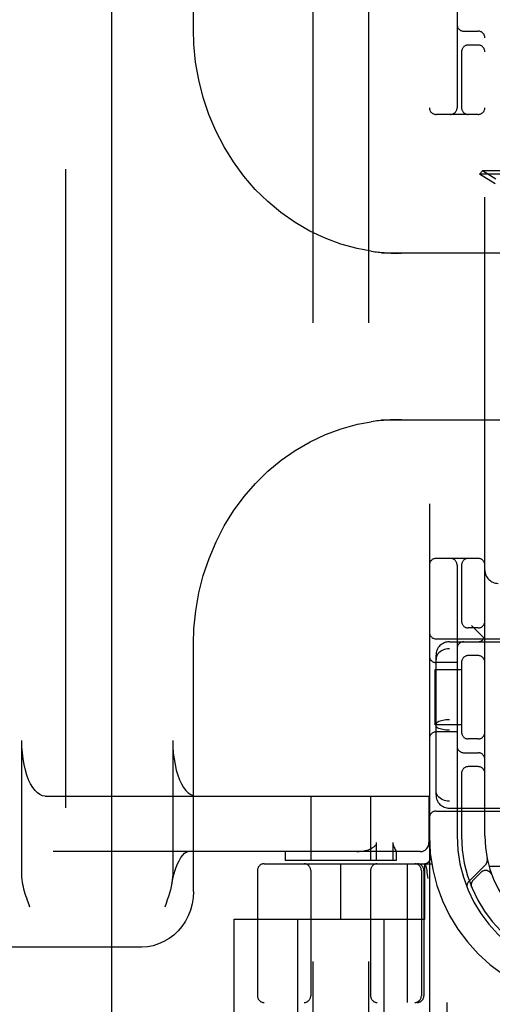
# Model space of a CAD drawing. Header units: inches. Extents: x 0 to 262, y 0 to 169.
# Tile 16 of 78: x 81.49 to 82.56, y 92.13 to 94.34. Entities that reach past the tile are written whole.
import ezdxf

# ---------------------------------------------------------------- set-up
doc = ezdxf.new("R2010")
doc.units = ezdxf.units.IN
doc.header["$LTSCALE"] = 14.384615
doc.header["$MEASUREMENT"] = 0
doc.linetypes.add('HIDDEN', pattern=[0.2, 0.1, -0.1])
doc.layers.add('DEFAULT_2', color=8, linetype='HIDDEN')
doc.layers.add('SECONDARY_DOOR_ASSEMBLY', color=7, linetype='CONTINUOUS')

msp = doc.modelspace()

# ---------------------------------------------------------------- linework, layer by layer
at = {"layer": 'DEFAULT_2', "color": 8, "linetype": 'HIDDEN'}
for p, q in [((82.4155, 96.1293), (82.4155, 91.1293)), ((82.153, 95.0983), (82.153, 91.6483)), ((82.278, 95.0983), (82.278, 91.6483)), ((81.8833, 94.3206), (81.8833, 94.8793)), ((82.478, 94.7543), (82.478, 94.1443)), ((82.5405, 92.5043), (82.5405, 94.7543)), ((82.493, 94.3168), (82.5255, 94.3168)), ((82.5255, 94.2855), (82.503, 94.2855)), ((82.488, 94.2735), (82.488, 94.1443)), ((82.5255, 94.1293), (82.4305, 94.1293)), ((82.5353, 94.002), (82.5283, 93.9949)), ((82.565, 93.9836), (82.5353, 94.002)), ((82.8472, 94.002), (82.5353, 94.002)), ((82.5636, 93.973), (82.5283, 93.9949)), ((82.8543, 93.9949), (82.5283, 93.9949)), ((82.785, 93.8168), (82.3076, 93.8168)), ((82.3381, 93.8169), (82.3418, 93.8168)), ((82.3418, 93.8168), (82.3451, 93.8168)), ((82.3451, 93.8168), (82.3481, 93.8168)), ((82.3513, 93.8168), (82.3513, 93.8157)), ((82.3076, 93.4418), (82.785, 93.4418)), ((82.3461, 93.4417), (82.3424, 93.4417)), ((82.3493, 93.4418), (82.3461, 93.4417)), ((82.3513, 93.4429), (82.3513, 93.4418)), ((82.3384, 93.4416), (82.3341, 93.4415)), ((82.3424, 93.4417), (82.3384, 93.4416)), ((82.5255, 93.1293), (82.4305, 93.1293)), ((82.478, 93.1143), (82.478, 92.5043)), ((82.488, 93.1143), (82.488, 92.9851)), ((82.5405, 92.9483), (82.5105, 92.9783)), ((82.5255, 92.973), (82.503, 92.973)), ((81.8833, 92.3793), (81.8833, 92.9379)), ((82.4305, 92.9483), (82.9305, 92.9483)), ((82.4605, 92.9418), (84.1205, 92.9418)), ((82.4305, 92.5969), (82.4305, 92.9116)), ((84.1205, 92.9261), (82.4605, 92.9261)), ((82.5255, 92.9105), (82.503, 92.9105)), ((82.478, 92.8949), (82.4305, 92.8949)), ((82.488, 92.8985), (82.488, 92.7351)), ((82.4285, 92.7543), (82.4285, 92.8793)), ((82.4285, 92.8793), (82.488, 92.8793)), ((84.1205, 92.766), (82.4605, 92.766)), ((82.488, 92.7543), (82.4285, 92.7543)), ((82.478, 92.7386), (82.4305, 92.7386)), ((84.1205, 92.7426), (82.4605, 92.7426)), ((81.4966, 92.4177), (81.4966, 92.7193)), ((81.8368, 92.7193), (81.8368, 92.4177)), ((82.5255, 92.723), (82.503, 92.723)), ((82.493, 92.6918), (82.5255, 92.6918)), ((82.488, 92.6485), (82.488, 92.5043)), ((82.5255, 92.6605), (82.503, 92.6605)), ((81.5492, 92.5943), (82.415, 92.5943)), ((82.148, 92.5943), (82.148, 92.4493)), ((82.283, 92.5943), (82.283, 92.4493)), ((82.4146, 92.5943), (82.4146, 92.4893)), ((82.415, 92.5943), (82.415, 92.4893)), ((84.1205, 92.5824), (82.4605, 92.5824)), ((82.4305, 92.5603), (82.9305, 92.5603)), ((82.4605, 92.5668), (84.1205, 92.5668)), ((82.2965, 92.4493), (82.2965, 92.4893)), ((82.3332, 92.4893), (82.3332, 92.4493)), ((82.395, 92.4693), (81.5673, 92.4693)), ((82.0905, 92.4693), (82.0905, 92.4493)), ((82.3405, 92.4695), (82.3405, 92.4493)), ((82.3405, 92.4694), (82.3405, 92.4693)), ((82.3405, 92.4493), (82.0905, 92.4493)), ((82.028, 92.4268), (82.028, 92.1443)), ((82.043, 92.4418), (82.4208, 92.4418)), ((82.148, 92.4268), (82.148, 92.1443)), ((82.2155, 92.3168), (82.2155, 92.4418)), ((82.283, 92.4268), (82.283, 92.1443)), ((82.3653, 92.4418), (82.3653, 92.1293)), ((82.3974, 92.4268), (82.3974, 92.1443)), ((82.403, 92.4268), (82.403, 92.1443)), ((82.4055, 92.3168), (82.4055, 92.4418)), ((82.4102, 92.4277), (82.4068, 92.4422)), ((82.4102, 92.4277), (82.4103, 92.4271)), ((82.5419, 92.4395), (82.5043, 92.4019)), ((82.5316, 92.4222), (82.5143, 92.4048)), ((82.8055, 92.4353), (82.5502, 92.4353)), ((82.4124, 92.4088), (82.4118, 92.4132)), ((82.5562, 92.4172), (82.5561, 92.4174)), ((82.5562, 92.4172), (82.5563, 92.4168)), ((82.5104, 92.39), (82.511, 92.3887)), ((82.511, 92.3887), (82.5109, 92.3887)), ((82.511, 92.3887), (82.511, 92.3887)), ((81.5148, 92.3443), (81.5129, 92.3493)), ((81.9755, 92.0673), (81.9755, 92.3168)), ((81.9755, 92.3168), (82.4055, 92.3168)), ((82.118, 92.3168), (82.118, 91.8743)), ((82.313, 92.3168), (82.313, 91.8743)), ((81.7671, 92.2543), (80.3822, 92.2543)), ((84.538, 92.1293), (82.043, 92.1293)), ((82.4555, 92.0673), (82.4555, 92.1293))]:
    msp.add_line(p, q, dxfattribs=at)
for points in [[(82.2842, 93.8214), (82.2527, 93.8272), (82.2162, 93.8372), (82.1805, 93.8504), (82.1459, 93.8667), (82.1126, 93.886), (82.0809, 93.9082), (82.051, 93.9331), (82.023, 93.9606), (81.9972, 93.9905), (81.9737, 94.0225), (81.9527, 94.0565), (81.9343, 94.0922), (81.9185, 94.1294), (81.9056, 94.1678), (81.8956, 94.2072), (81.8885, 94.2473), (81.8844, 94.2878), (81.8833, 94.3207)], [(82.2841, 93.8214), (82.2885, 93.8207), (82.2926, 93.8202), (82.2966, 93.8197), (82.3003, 93.8193), (82.3039, 93.8189), (82.3073, 93.8186), (82.3106, 93.8183), (82.3137, 93.8181), (82.3167, 93.8179), (82.3195, 93.8177), (82.3222, 93.8175), (82.3248, 93.8174), (82.3273, 93.8173), (82.3296, 93.8172), (82.3319, 93.8171), (82.334, 93.817), (82.3381, 93.8169)], [(82.3508, 93.8168), (82.3509, 93.8167), (82.351, 93.8166), (82.3511, 93.8164), (82.3512, 93.8162), (82.3513, 93.816), (82.3513, 93.8157)], [(82.3513, 93.4429), (82.3513, 93.4426), (82.3512, 93.4423), (82.3511, 93.4421), (82.351, 93.4419), (82.3509, 93.4418), (82.3508, 93.4418)], [(81.8833, 92.9378), (81.8845, 92.9712), (81.8886, 93.0117), (81.8957, 93.0518), (81.9058, 93.0912), (81.9187, 93.1296), (81.9345, 93.1668), (81.953, 93.2025), (81.9741, 93.2365), (81.9976, 93.2685), (82.0235, 93.2984), (82.0514, 93.3258), (82.0814, 93.3507), (82.1131, 93.3728), (82.1464, 93.3921), (82.181, 93.4084), (82.2166, 93.4215), (82.2532, 93.4314), (82.2842, 93.4372)], [(82.3341, 93.4415), (82.3317, 93.4414), (82.3293, 93.4413), (82.3267, 93.4412), (82.324, 93.4411), (82.3212, 93.4409), (82.3182, 93.4408), (82.3151, 93.4405), (82.3119, 93.4403), (82.3084, 93.44), (82.3049, 93.4397), (82.3011, 93.4393), (82.2972, 93.4389), (82.293, 93.4384), (82.2887, 93.4378), (82.2841, 93.4371)], [(82.4605, 92.9261), (82.4567, 92.9259), (82.4529, 92.9253), (82.4493, 92.9243), (82.4458, 92.923), (82.4425, 92.9213), (82.4395, 92.9192), (82.4369, 92.9168), (82.4347, 92.9142), (82.4329, 92.9113), (82.4316, 92.9082), (82.4308, 92.905), (82.4305, 92.9017)], [(82.4605, 92.766), (82.4567, 92.7659), (82.4529, 92.7656), (82.4493, 92.7652), (82.4458, 92.7646), (82.4425, 92.7639), (82.4395, 92.763), (82.4369, 92.7621), (82.4347, 92.761), (82.4329, 92.7598), (82.4316, 92.7586), (82.4308, 92.7573), (82.4305, 92.756)], [(82.4605, 92.7426), (82.4567, 92.7426), (82.4529, 92.7429), (82.4493, 92.7433), (82.4458, 92.7439), (82.4425, 92.7446), (82.4395, 92.7455), (82.4369, 92.7465), (82.4347, 92.7475), (82.4329, 92.7487), (82.4316, 92.75), (82.4308, 92.7512), (82.4305, 92.7525)], [(81.5492, 92.5943), (81.5433, 92.5951), (81.5375, 92.5974), (81.5318, 92.6013), (81.5264, 92.6066), (81.5212, 92.6134), (81.5164, 92.6215), (81.512, 92.6309), (81.5081, 92.6413), (81.5047, 92.6528), (81.5018, 92.665), (81.4996, 92.678), (81.4979, 92.6914), (81.4969, 92.7052), (81.4966, 92.7193)], [(81.8368, 92.7193), (81.8371, 92.7052), (81.8381, 92.6914), (81.8398, 92.678), (81.842, 92.665), (81.8449, 92.6528), (81.8483, 92.6413), (81.8522, 92.6309), (81.8566, 92.6215), (81.8614, 92.6134), (81.8666, 92.6066), (81.872, 92.6013), (81.8777, 92.5974), (81.8835, 92.5951), (81.8894, 92.5943)], [(82.4605, 92.5824), (82.4567, 92.5826), (82.4529, 92.5832), (82.4493, 92.5842), (82.4458, 92.5855), (82.4425, 92.5872), (82.4395, 92.5893), (82.4369, 92.5917), (82.4347, 92.5943), (82.4329, 92.5972), (82.4316, 92.6003), (82.4308, 92.6035), (82.4305, 92.6069)], [(82.2847, 92.4764), (82.2862, 92.4773), (82.2877, 92.4782), (82.2891, 92.4791), (82.2904, 92.4801), (82.2916, 92.481), (82.2927, 92.482), (82.2937, 92.4831), (82.2946, 92.4842), (82.2954, 92.4854), (82.296, 92.4866), (82.2964, 92.4879), (82.2965, 92.4893)], [(82.3332, 92.4893), (82.3333, 92.4879), (82.3334, 92.4866), (82.3337, 92.4853), (82.334, 92.4842), (82.3344, 92.4831), (82.3347, 92.482), (82.3352, 92.481), (82.3356, 92.4801), (82.336, 92.4791), (82.3365, 92.4782), (82.3369, 92.4773)], [(82.3946, 92.4693), (82.3985, 92.4696), (82.4022, 92.4708), (82.4057, 92.4726), (82.4087, 92.4751), (82.4112, 92.4781), (82.413, 92.4816), (82.4142, 92.4854), (82.4146, 92.4893)], [(81.8349, 92.3978), (81.8361, 92.4044), (81.8393, 92.4175), (81.8429, 92.4294), (81.8469, 92.4398), (81.8511, 92.4487), (81.8554, 92.4559), (81.8596, 92.4614), (81.8634, 92.4654), (81.8668, 92.4678), (81.8694, 92.469), (81.8713, 92.4693)], [(82.2516, 92.4693), (82.2568, 92.4694), (82.2616, 92.4698), (82.2661, 92.4705), (82.2704, 92.4713), (82.2744, 92.4723), (82.278, 92.4735), (82.2815, 92.4749), (82.2847, 92.4764)], [(82.3369, 92.4773), (82.3386, 92.474), (82.339, 92.4732), (82.3393, 92.4725), (82.3396, 92.4718), (82.3399, 92.4711), (82.3402, 92.4705), (82.3403, 92.47), (82.3405, 92.4696), (82.3405, 92.4694)], [(82.4118, 92.4132), (82.4113, 92.4177), (82.4108, 92.4224), (82.4103, 92.4271)], [(81.5129, 92.3493), (81.5094, 92.3593), (81.5077, 92.3643), (81.506, 92.3693), (81.5044, 92.3744), (81.5029, 92.3795), (81.5015, 92.3847), (81.5002, 92.3899), (81.499, 92.3953), (81.4981, 92.4007), (81.4973, 92.4062), (81.4968, 92.4119), (81.4966, 92.4177)], [(81.8368, 92.4177), (81.8366, 92.4113), (81.8359, 92.4046), (81.8349, 92.3978)], [(81.8833, 92.3793), (81.8826, 92.3651), (81.8804, 92.3512), (81.8767, 92.3376), (81.8717, 92.3246), (81.8653, 92.3123), (81.8577, 92.3008), (81.8489, 92.2904), (81.8392, 92.2811), (81.8285, 92.2731), (81.8171, 92.2664), (81.8051, 92.2611), (81.7927, 92.2573), (81.78, 92.255), (81.7671, 92.2543)], [(81.8349, 92.3978), (81.8334, 92.3906), (81.8316, 92.3834), (81.8295, 92.3759), (81.8271, 92.3683), (81.8245, 92.3605), (81.8217, 92.3524), (81.8187, 92.3443)], [(82.5109, 92.3887), (82.5109, 92.3888), (82.5108, 92.389), (82.5108, 92.3892), (82.5107, 92.3894), (82.5106, 92.3897), (82.5105, 92.3899), (82.5105, 92.3902), (82.5104, 92.3904), (82.5103, 92.3907), (82.5103, 92.391), (82.5102, 92.3912), (82.5102, 92.3915), (82.5101, 92.3918), (82.5101, 92.3921), (82.51, 92.3924), (82.51, 92.3925)]]:
    msp.add_lwpolyline(points, dxfattribs=at)
for centre, radius, start, end in [((82.493, 94.3318), 0.015, 180, 270), ((82.5255, 94.3018), 0.015, 0, 90), ((82.503, 94.2705), 0.015, 90, 180), ((82.5255, 94.2705), 0.015, 0, 90), ((82.4305, 94.1443), 0.015, 180, 270), ((82.463, 94.1443), 0.015, 270, 360), ((82.503, 94.1443), 0.015, 180, 270), ((82.5255, 94.1443), 0.015, 270, 360), ((82.4305, 93.1143), 0.015, 90, 180), ((82.463, 93.1143), 0.015, 0, 90), ((82.503, 93.1143), 0.015, 90, 180), ((82.5255, 93.1143), 0.015, 0, 90), ((82.5705, 93.1033), 0.03, 180, 270), ((82.503, 92.988), 0.015, 180, 270), ((82.5255, 92.988), 0.015, 270, 360), ((82.4305, 92.9633), 0.015, 180, 270), ((82.5255, 92.9568), 0.015, 270, 360), ((82.4605, 92.9118), 0.03, 90, 180), ((82.493, 92.9268), 0.015, 90, 180), ((82.4305, 92.9099), 0.015, 180, 270), ((82.503, 92.8955), 0.015, 90, 180), ((82.5255, 92.8955), 0.015, 0, 90), ((82.4305, 92.7236), 0.015, 90, 180), ((82.503, 92.738), 0.015, 180, 270), ((82.5255, 92.738), 0.015, 270, 360), ((82.493, 92.7068), 0.015, 180, 270), ((82.5255, 92.6768), 0.015, 0, 90), ((82.503, 92.6455), 0.015, 90, 180), ((82.5255, 92.6455), 0.015, 0, 90), ((82.4605, 92.5968), 0.03, 180, 270), ((82.4305, 92.5453), 0.015, 90, 180), ((82.395, 92.4893), 0.02, 270, 360), ((82.7905, 92.5043), 0.375, 180, 270), ((82.7905, 92.5043), 0.3125, 180, 270), ((82.7905, 92.5043), 0.3025, 180, 270), ((82.7905, 92.5043), 0.25, 180, 270), ((82.4034, 92.4568), 0.015, 270, 6.9957), ((82.5317, 92.4498), 0.0145, 315, 11.8855), ((82.043, 92.4268), 0.015, 90, 180), ((82.133, 92.4268), 0.015, 0, 90), ((82.298, 92.4268), 0.015, 90, 180), ((82.3824, 92.4268), 0.015, 0, 90), ((82.388, 92.4268), 0.015, 0, 90), ((82.5423, 92.4116), 0.015, 20.4747, 135), ((82.5146, 92.3917), 0.0145, 135, 202.1958), ((82.5249, 92.3942), 0.015, 135, 202.5046), ((82.043, 92.1443), 0.015, 180, 270), ((82.133, 92.1443), 0.015, 270, 360), ((82.298, 92.1443), 0.015, 180, 270), ((82.3824, 92.1443), 0.015, 270, 360), ((82.388, 92.1443), 0.015, 270, 360)]:
    msp.add_arc(centre, radius, start, end, dxfattribs=at)
at = {"layer": 'SECONDARY_DOOR_ASSEMBLY', "color": 8, "linetype": 'HIDDEN'}
msp.add_line((81.595, 122.7753), (81.595, 64.4833), dxfattribs=at)
at = {"layer": 'SECONDARY_DOOR_ASSEMBLY', "color": 3, "linetype": 'Continuous'}
msp.add_line((81.699, 122.7753), (81.699, 64.4833), dxfattribs=at)

doc.saveas('drawing.dxf')
